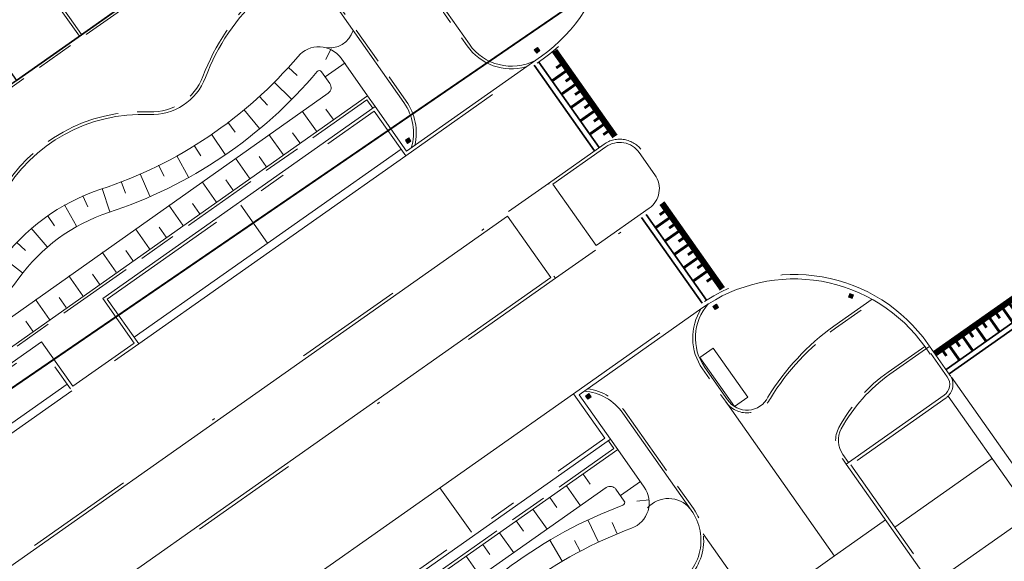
# Model space of a CAD drawing. Header units: metres. Extents: x 150385 to 171486, y 478588 to 485023.
# Tile 132 of 256: x 151078 to 151114, y 483980 to 484000. Entities that reach past the tile are written whole.
import ezdxf
from ezdxf.lldxf.tags import DXFTag

# ---------------------------------------------------------------- set-up
doc = ezdxf.new("R2010")
doc.units = ezdxf.units.M
for name, pattern in [('KAD', [12, 5, -1, 2, -1, 2, -1]), ('VH-GELEIDEBAND', [6, 2, -2, 0, -2]), ('VH-OPSLUITBAND_100X200', [16, 8, -2, 4, -2]), ('VH-OPSLUITBAND_120X250', [26, 16, -4, 2, -4])]:
    doc.linetypes.add(name, pattern=pattern)
for name, color, linetype, lineweight, true_color in [('B-WE-KG-GRENS_PERCEEL-GV', 150, 'KG-PERCEEL', 30, 0x007fff), ('N-WE-GW-GRONDWERKLIJN-G', 7, 'Continuous', 30, 0x4d4d4d), ('N2-GV-GW-TALUDARCERING-G', 7, 'Continuous', 15, 0x738c74), ('N2-WE-GW-GRONDWERKLIJN-G', 7, 'Continuous', 30, 0x4d4d4d)]:
    doc.layers.add(name, color=color, linetype=linetype, lineweight=lineweight, true_color=true_color)
for name, color, linetype, lineweight in [('N-WE-IE-MEUBILAIR_WEGMEUBILAIR_PAAL_OBJECT-S', 7, 'Continuous', 25), ('N-WE-VH-DREMPEL-S', 7, 'Continuous', 35), ('N-WE-VH-KANTOPSLUITING_ACHTERKANTBAND-G', 7, 'Continuous', 5), ('N-WE-VH-KANTOPSLUITING_GELEIDEBAND-ANTRACIET_40_120X250-G', 7, 'VH-GELEIDEBAND', 35), ('N-WE-VH-KANTOPSLUITING_OPSLUITBAND-ANTRACIET_100X200-G', 7, 'VH-OPSLUITBAND_100X200', 35), ('N-WE-VH-KANTOPSLUITING_OPSLUITBAND-ANTRACIET_120X250-G', 7, 'VH-OPSLUITBAND_120X250', 35), ('N-WE-VH-MATERIAALGRENS-G', 7, 'Continuous', 9), ('N2-WE-IE-MEUBILAIR_WEGMEUBILAIR_PAAL_OBJECT-S', 7, 'Continuous', 25), ('N2-WE-VH-KANTOPSLUITING_ACHTERKANTBAND-G', 7, 'Continuous', 5), ('N2-WE-VH-KANTOPSLUITING_OPSLUITBAND-ANTRACIET_100X200-G', 7, 'VH-OPSLUITBAND_100X200', 35), ('N2-WE-VH-KANTOPSLUITING_OPSLUITBAND-ANTRACIET_120X250-G', 7, 'VH-OPSLUITBAND_120X250', 35), ('N2-WE-VH-MATERIAALGRENS-G', 7, 'Continuous', 9), ('N2-XX-KG-GRENS_PERCEEL-G', 252, 'KAD', 15)]:
    doc.layers.add(name, color=color, linetype=linetype, lineweight=lineweight)
doc.styles.get("Standard").update_dxf_attribs({"font": 'NLCS-ISO.ttf'})
tags = doc.linetypes.add('KG-PERCEEL', pattern='A,5.5,-2,["P",Standard,S=1.8,R=0,X=-0.5,Y=-0.9],-2,5.5,-2,[5,NLCS.shx,S=0.75,R=0,X=0,Y=0],-2', length=19).pattern_tags.tags
tags[6] = DXFTag(74, 10)

# ---------------------------------------------------------------- blocks, each defined once
blk = doc.blocks.new('*U55')
at = {"color": 251, "true_color": 0x636466, "flags": 128}
for points, const_width in [([(0, 0.9), (6, 0.9)], 0.2), ([(0.3, 0.8), (0.3, 0.6)], 0.1), ([(0.6, 0.8), (0.6, 0.2)], 0.1), ([(0.9, 0.8), (0.9, 0.6)], 0.1), ([(1.2, 0.8), (1.2, 0.2)], 0.1), ([(1.5, 0.8), (1.5, 0.6)], 0.1), ([(1.8, 0.8), (1.8, 0.2)], 0.1), ([(2.1, 0.8), (2.1, 0.6)], 0.1), ([(2.4, 0.8), (2.4, 0.2)], 0.1), ([(2.7, 0.8), (2.7, 0.6)], 0.1), ([(3, 0.8), (3, 0.2)], 0.1), ([(3.3, 0.8), (3.3, 0.6)], 0.1), ([(3.6, 0.8), (3.6, 0.2)], 0.1), ([(3.9, 0.8), (3.9, 0.6)], 0.1), ([(4.2, 0.8), (4.2, 0.2)], 0.1), ([(4.5, 0.8), (4.5, 0.6)], 0.1), ([(4.8, 0.8), (4.8, 0.2)], 0.1), ([(5.1, 0.8), (5.1, 0.6)], 0.1), ([(5.4, 0.8), (5.4, 0.2)], 0.1), ([(5.7, 0.8), (5.7, 0.6)], 0.1)]:
    blk.add_lwpolyline(points, dxfattribs=dict(at, const_width=const_width))
for points in [[(0, 1), (6, 1)], [(0, 0.2), (6, 0.2)], [(0, 0), (6, 0)]]:
    blk.add_lwpolyline(points, dxfattribs=at)
blk = doc.blocks.new('*U56')
at = {"color": 251, "true_color": 0x636466, "flags": 128}
for points, const_width in [([(0, 0.9), (3.85, 0.9)], 0.2), ([(0.3, 0.8), (0.3, 0.6)], 0.1), ([(0.6, 0.8), (0.6, 0.2)], 0.1), ([(0.9, 0.8), (0.9, 0.6)], 0.1), ([(1.2, 0.8), (1.2, 0.2)], 0.1), ([(1.5, 0.8), (1.5, 0.6)], 0.1), ([(1.8, 0.8), (1.8, 0.2)], 0.1), ([(2.1, 0.8), (2.1, 0.6)], 0.1), ([(2.4, 0.8), (2.4, 0.2)], 0.1), ([(2.7, 0.8), (2.7, 0.6)], 0.1), ([(3, 0.8), (3, 0.2)], 0.1), ([(3.3, 0.8), (3.3, 0.6)], 0.1)]:
    blk.add_lwpolyline(points, dxfattribs=dict(at, const_width=const_width))
for points in [[(0, 1), (3.85, 1)], [(0, 0.2), (3.85, 0.2)], [(0, 0), (3.85, 0)]]:
    blk.add_lwpolyline(points, dxfattribs=at)

msp = doc.modelspace()

# ---------------------------------------------------------------- hatches: boundary and pattern name
at = {"layer": 'N-WE-IE-MEUBILAIR_WEGMEUBILAIR_PAAL_OBJECT-S', "lineweight": 5}
h = msp.add_hatch(color=7, dxfattribs=at)
h.dxf.hatch_style = 1
h.paths.add_polyline_path([(151108.152, 483989.983), (151108.204, 483990.118), (151108.065, 483990.173), (151108.012, 483990.037)])
h = msp.add_hatch(color=7, dxfattribs=at)
h.dxf.hatch_style = 1
h.paths.add_polyline_path([(151103.24, 483989.659), (151103.161, 483989.781), (151103.035, 483989.699), (151103.114, 483989.578)])
h = msp.add_hatch(color=7, dxfattribs=at)
h.dxf.hatch_style = 1
h.paths.add_polyline_path([(151098.564, 483986.374), (151098.48, 483986.492), (151098.358, 483986.404), (151098.442, 483986.286)])
h = msp.add_hatch(color=7, dxfattribs=at)
h.dxf.hatch_style = 1
h.paths.add_polyline_path([(151098.564, 483986.374), (151098.48, 483986.492), (151098.358, 483986.404), (151098.442, 483986.286)])
at = {"layer": 'N2-WE-IE-MEUBILAIR_WEGMEUBILAIR_PAAL_OBJECT-S', "lineweight": 5}
h = msp.add_hatch(color=7, dxfattribs=at)
h.dxf.hatch_style = 1
h.paths.add_polyline_path([(151096.591, 483999.211), (151096.679, 483999.096), (151096.56, 483999.005), (151096.472, 483999.12)])
h = msp.add_hatch(color=7, dxfattribs=at)
h.dxf.hatch_style = 1
h.paths.add_polyline_path([(151091.858, 483995.89), (151091.941, 483995.771), (151091.818, 483995.685), (151091.735, 483995.804)])

# ---------------------------------------------------------------- linework, layer by layer
at = {"layer": 'B-WE-KG-GRENS_PERCEEL-GV', "flags": 128}
for points in [[(150938.913, 484070.038), (150992.325, 483993.865), (151023.58, 483949.937), (151120.273, 484016.141), (151144.402, 484032.662), (151216.966, 484082.346), (151313.658, 484148.55), (151394.477, 484203.885), (151306.335, 484328.962)], [(150938.913, 484070.038), (150992.325, 483993.865), (151023.58, 483949.937), (151120.273, 484016.141), (151216.966, 484082.346), (151313.658, 484148.55), (151394.477, 484203.885), (151306.335, 484328.962)], [(150938.913, 484070.038), (150992.325, 483993.865), (151023.58, 483949.937), (151120.273, 484016.141), (151144.402, 484032.662), (151216.966, 484082.346), (151313.658, 484148.55), (151394.477, 484203.885), (151306.335, 484328.962)], [(150938.913, 484070.038), (150992.325, 483993.865), (151023.58, 483949.937), (151120.273, 484016.141), (151144.402, 484032.662), (151216.966, 484082.346), (151313.658, 484148.55), (151394.477, 484203.885), (151306.335, 484328.962)], [(150938.913, 484070.038), (150992.325, 483993.865), (151023.58, 483949.937), (151120.273, 484016.141), (151216.966, 484082.346), (151313.658, 484148.55), (151394.477, 484203.885), (151306.335, 484328.962)], [(151023.58, 483949.937), (151031.081, 483939.394), (151070.93, 483883.39), (151117.106, 483820.038), (151176.209, 483863.284), (151187.951, 483871.876), (151235.828, 483802.847), (151484.738, 483978.189), (151467.811, 484002.217), (151466.421, 484004.119), (151464.967, 484005.971), (151463.449, 484007.772), (151461.871, 484009.52), (151460.232, 484011.212), (151458.537, 484012.847), (151456.786, 484014.422), (151454.982, 484015.936), (151453.126, 484017.387), (151451.222, 484018.773), (151449.271, 484020.092), (151447.276, 484021.343), (151445.239, 484022.525), (151443.162, 484023.636), (151472.167, 484107.165), (151472.536, 484108.289), (151472.867, 484109.425), (151473.159, 484110.571), (151473.413, 484111.727), (151473.627, 484112.89), (151473.802, 484114.06), (151473.937, 484115.236), (151474.032, 484116.415), (151474.088, 484117.597), (151474.103, 484118.78), (151474.079, 484119.963), (151474.014, 484121.144), (151473.91, 484122.323), (151473.766, 484123.497), (151473.582, 484124.666), (151473.359, 484125.828), (151473.096, 484126.981), (151472.795, 484128.125), (151472.456, 484129.259), (151472.078, 484130.38), (151476.375, 484131.477), (151508.707, 484224.586), (151505.566, 484229.043), (151433.516, 484180.38), (151428.274, 484188.181), (151422.821, 484196.282), (151417.361, 484204.379), (151411.896, 484212.471), (151410.351, 484214.754), (151394.477, 484203.885), (151313.658, 484148.55), (151216.966, 484082.346), (151144.402, 484032.662), (151120.273, 484016.141)], [(151023.58, 483949.937), (151070.93, 483883.39), (151117.106, 483820.038), (151187.951, 483871.876), (151235.828, 483802.847), (151484.738, 483978.189), (151467.811, 484002.217), (151466.421, 484004.119), (151464.967, 484005.971), (151463.449, 484007.772), (151461.871, 484009.52), (151460.232, 484011.212), (151458.537, 484012.847), (151456.786, 484014.422), (151454.982, 484015.936), (151453.126, 484017.387), (151451.222, 484018.773), (151449.271, 484020.092), (151447.276, 484021.343), (151445.239, 484022.525), (151443.162, 484023.636), (151472.167, 484107.165), (151472.536, 484108.289), (151472.867, 484109.425), (151473.159, 484110.571), (151473.413, 484111.727), (151473.627, 484112.89), (151473.802, 484114.06), (151473.937, 484115.236), (151474.032, 484116.415), (151474.088, 484117.597), (151474.103, 484118.78), (151474.079, 484119.963), (151474.014, 484121.144), (151473.91, 484122.323), (151473.766, 484123.497), (151473.582, 484124.666), (151473.359, 484125.828), (151473.096, 484126.981), (151472.795, 484128.125), (151472.456, 484129.259), (151472.078, 484130.38), (151476.375, 484131.477), (151508.707, 484224.586), (151505.566, 484229.043), (151433.516, 484180.38), (151428.274, 484188.181), (151422.821, 484196.282), (151417.361, 484204.379), (151411.896, 484212.471), (151410.351, 484214.754), (151394.477, 484203.885), (151313.658, 484148.55), (151216.966, 484082.346), (151120.273, 484016.141)], [(151023.58, 483949.937), (151031.081, 483939.394), (151070.93, 483883.39), (151117.106, 483820.038), (151176.209, 483863.284), (151187.951, 483871.876), (151235.828, 483802.847), (151484.738, 483978.189), (151467.811, 484002.217), (151466.421, 484004.119), (151464.967, 484005.971), (151463.449, 484007.772), (151461.871, 484009.52), (151460.232, 484011.212), (151458.537, 484012.847), (151456.786, 484014.422), (151454.982, 484015.936), (151453.126, 484017.387), (151451.222, 484018.773), (151449.271, 484020.092), (151447.276, 484021.343), (151445.239, 484022.525), (151443.162, 484023.636), (151472.167, 484107.165), (151472.536, 484108.289), (151472.867, 484109.425), (151473.159, 484110.571), (151473.413, 484111.727), (151473.627, 484112.89), (151473.802, 484114.06), (151473.937, 484115.236), (151474.032, 484116.415), (151474.088, 484117.597), (151474.103, 484118.78), (151474.079, 484119.963), (151474.014, 484121.144), (151473.91, 484122.323), (151473.766, 484123.497), (151473.582, 484124.666), (151473.359, 484125.828), (151473.096, 484126.981), (151472.795, 484128.125), (151472.456, 484129.259), (151472.078, 484130.38), (151476.375, 484131.477), (151508.707, 484224.586), (151505.566, 484229.043), (151433.516, 484180.38), (151428.274, 484188.181), (151422.821, 484196.282), (151417.361, 484204.379), (151411.896, 484212.471), (151410.351, 484214.754), (151394.477, 484203.885), (151313.658, 484148.55), (151216.966, 484082.346), (151144.402, 484032.662), (151120.273, 484016.141)], [(151023.58, 483949.937), (151031.081, 483939.394), (151070.93, 483883.39), (151117.106, 483820.038), (151176.209, 483863.284), (151187.951, 483871.876), (151235.828, 483802.847), (151484.738, 483978.189), (151467.811, 484002.217), (151466.421, 484004.119), (151464.967, 484005.971), (151463.449, 484007.772), (151461.871, 484009.52), (151460.232, 484011.212), (151458.537, 484012.847), (151456.786, 484014.422), (151454.982, 484015.936), (151453.126, 484017.387), (151451.222, 484018.773), (151449.271, 484020.092), (151447.276, 484021.343), (151445.239, 484022.525), (151443.162, 484023.636), (151472.167, 484107.165), (151472.536, 484108.289), (151472.867, 484109.425), (151473.159, 484110.571), (151473.413, 484111.727), (151473.627, 484112.89), (151473.802, 484114.06), (151473.937, 484115.236), (151474.032, 484116.415), (151474.088, 484117.597), (151474.103, 484118.78), (151474.079, 484119.963), (151474.014, 484121.144), (151473.91, 484122.323), (151473.766, 484123.497), (151473.582, 484124.666), (151473.359, 484125.828), (151473.096, 484126.981), (151472.795, 484128.125), (151472.456, 484129.259), (151472.078, 484130.38), (151476.375, 484131.477), (151508.707, 484224.586), (151505.566, 484229.043), (151433.516, 484180.38), (151428.274, 484188.181), (151422.821, 484196.282), (151417.361, 484204.379), (151411.896, 484212.471), (151410.351, 484214.754), (151394.477, 484203.885), (151313.658, 484148.55), (151216.966, 484082.346), (151144.402, 484032.662), (151120.273, 484016.141)], [(151023.58, 483949.937), (151070.93, 483883.39), (151117.106, 483820.038), (151187.951, 483871.876), (151235.828, 483802.847), (151484.738, 483978.189), (151467.811, 484002.217), (151466.421, 484004.119), (151464.967, 484005.971), (151463.449, 484007.772), (151461.871, 484009.52), (151460.232, 484011.212), (151458.537, 484012.847), (151456.786, 484014.422), (151454.982, 484015.936), (151453.126, 484017.387), (151451.222, 484018.773), (151449.271, 484020.092), (151447.276, 484021.343), (151445.239, 484022.525), (151443.162, 484023.636), (151472.167, 484107.165), (151472.536, 484108.289), (151472.867, 484109.425), (151473.159, 484110.571), (151473.413, 484111.727), (151473.627, 484112.89), (151473.802, 484114.06), (151473.937, 484115.236), (151474.032, 484116.415), (151474.088, 484117.597), (151474.103, 484118.78), (151474.079, 484119.963), (151474.014, 484121.144), (151473.91, 484122.323), (151473.766, 484123.497), (151473.582, 484124.666), (151473.359, 484125.828), (151473.096, 484126.981), (151472.795, 484128.125), (151472.456, 484129.259), (151472.078, 484130.38), (151476.375, 484131.477), (151508.707, 484224.586), (151505.566, 484229.043), (151433.516, 484180.38), (151428.274, 484188.181), (151422.821, 484196.282), (151417.361, 484204.379), (151411.896, 484212.471), (151410.351, 484214.754), (151394.477, 484203.885), (151313.658, 484148.55), (151216.966, 484082.346), (151120.273, 484016.141)], [(151034.156, 483997.146), (151042.239, 484002.823), (151045.838, 484005.359), (151051.068, 484009.048), (151054.664, 484011.578), (151059.897, 484015.268), (151063.495, 484017.798), (151068.724, 484021.485), (151075.17, 484026.029), (151089.119, 484006.231), (151081.86, 484001.112), (151077.447, 483997.999), (151073.034, 483994.885), (151068.618, 483991.782), (151064.205, 483988.667), (151059.79, 483985.557), (151055.389, 483982.439), (151048.117, 483977.346)], [(151034.156, 483997.146), (151042.239, 484002.823), (151045.838, 484005.359), (151051.068, 484009.048), (151054.664, 484011.578), (151059.897, 484015.268), (151063.495, 484017.798), (151068.724, 484021.485), (151075.17, 484026.029), (151089.119, 484006.231), (151081.86, 484001.112), (151077.447, 483997.999), (151073.034, 483994.885), (151068.618, 483991.782), (151064.205, 483988.667), (151059.79, 483985.557), (151055.389, 483982.439), (151048.117, 483977.346)], [(151034.156, 483997.146), (151042.239, 484002.823), (151045.838, 484005.359), (151051.068, 484009.048), (151054.664, 484011.578), (151059.897, 484015.268), (151063.495, 484017.798), (151068.724, 484021.485), (151075.17, 484026.029), (151089.119, 484006.231), (151081.86, 484001.112), (151077.447, 483997.999), (151073.034, 483994.885), (151068.618, 483991.782), (151064.205, 483988.667), (151059.79, 483985.557), (151055.389, 483982.439), (151048.117, 483977.346)], [(151063.495, 484017.798), (151077.447, 483997.999), (151081.86, 484001.112), (151071.36, 484016.006), (151070.544, 484015.428), (151068.819, 484017.879), (151070.451, 484019.034), (151068.724, 484021.485)], [(151063.495, 484017.798), (151077.447, 483997.999), (151081.86, 484001.112), (151071.36, 484016.006), (151070.544, 484015.428), (151068.819, 484017.879), (151070.451, 484019.034), (151068.724, 484021.485)], [(151063.495, 484017.798), (151077.447, 483997.999), (151081.86, 484001.112), (151071.36, 484016.006), (151070.544, 484015.428), (151068.819, 484017.879), (151070.451, 484019.034), (151068.724, 484021.485)]]:
    msp.add_lwpolyline(points, close=True, dxfattribs=at)
at = {"layer": 'N-WE-GW-GRONDWERKLIJN-G', "color": 7, "lineweight": 5}
for p, q in [((151098.264, 483983.538), (151098.523, 483983.17)), ((151097.65, 483983.106), (151098.168, 483982.37)), ((151100.37, 483983.261), (151099.634, 483982.743)), ((151097.037, 483982.675), (151097.296, 483982.307)), ((151100.688, 483982.594), (151100.24, 483982.545)), ((151096.423, 483982.243), (151096.941, 483981.507)), ((151095.81, 483981.812), (151096.069, 483981.444)), ((151098.825, 483981.034), (151098.442, 483981.849)), ((151099.511, 483981.338), (151099.338, 483981.754)), ((151095.196, 483981.38), (151095.714, 483980.644)), ((151094.583, 483980.949), (151094.842, 483980.581)), ((151097.499, 483980.333), (151097.042, 483981.109)), ((151098.154, 483980.699), (151097.944, 483981.097)), ((151093.97, 483980.517), (151094.487, 483979.781))]:
    msp.add_line(p, q, dxfattribs=at)
at = {"layer": 'N-WE-GW-GRONDWERKLIJN-G', "color": 7, "lineweight": 5, "flags": 128}
for points in [[(151100.044, 483981.548, 0.138894), (151092.983, 483976.361, -0.158157), (151089.137, 483973.754, 0.087133), (151085.581, 483972.01, 0.001384), (151085.173, 483971.711, -0.645972), (151083.584, 483972.604, -0.220696), (151084.172, 483973.625), (151099.541, 483984.437), (151100.511, 483983.061, -0.491462), (151100.044, 483981.548)], [(151099.472, 483982.973, 0.412909), (151099.117, 483983.038), (151084.864, 483973.012, 0.969691), (151085.051, 483972.737, -0.087133), (151088.886, 483974.618, 0.158157), (151092.272, 483976.914, -0.138894), (151099.729, 483982.391, 0.491462), (151099.775, 483982.542), (151099.47, 483982.976)]]:
    msp.add_lwpolyline(points, format="xyb", dxfattribs=at)
at = {"layer": 'N-WE-IE-MEUBILAIR_WEGMEUBILAIR_PAAL_OBJECT-S', "color": 7, "lineweight": 5}
for points in [[(151108.152, 483989.983), (151108.204, 483990.118), (151108.065, 483990.173), (151108.012, 483990.037)], [(151103.24, 483989.659), (151103.161, 483989.781), (151103.035, 483989.699), (151103.114, 483989.578)], [(151098.564, 483986.374), (151098.48, 483986.492), (151098.358, 483986.404), (151098.442, 483986.286)], [(151098.564, 483986.374), (151098.48, 483986.492), (151098.358, 483986.404), (151098.442, 483986.286)]]:
    msp.add_lwpolyline(points, close=True, dxfattribs=at)
at = {"layer": 'N-WE-VH-KANTOPSLUITING_ACHTERKANTBAND-G', "color": 7, "lineweight": 5, "flags": 128}
msp.add_lwpolyline([(151097.157, 483994.191), (151099.102, 483995.562, -0.414214), (151100.329, 483995.35), (151100.905, 483994.532, -0.414214), (151100.692, 483993.306), (151098.747, 483991.935)], format="xyb", close=True, dxfattribs=at)
msp.add_lwpolyline([(151058.493, 483966.945), (151095.489, 483993.016), (151097.079, 483990.76), (151060.083, 483964.688)], close=True, dxfattribs=at)
for points in [[(151111.015, 483987.946), (151110.826, 483988.214, 0.414214), (151102.632, 483989.633), (151098.12, 483986.453), (151099.276, 483984.814), (151089.221, 483977.728), (151088.066, 483979.368), (151085.859, 483977.813), (151087.011, 483976.178), (151076.957, 483969.092)], [(151102.863, 483989.788, 0.347847), (151102.734, 483987.458), (151103.573, 483986.267, 0.577902), (151105.056, 483986.363, -0.099452), (151107.475, 483988.975), (151108.879, 483989.965)], [(151110.971, 483988.217), (151109.535, 483987.205, 0.115128), (151107.751, 483985.202, 0.285472), (151107.806, 483984.254), (151108.014, 483983.959)], [(151111.04, 483987.961), (151111.644, 483987.105, -0.414214), (151111.528, 483986.436), (151107.932, 483983.902), (151118.497, 483968.91), (151122.175, 483971.502, -0.414214), (151122.705, 483971.411), (151123.922, 483969.683, -0.377784), (151123.079, 483961.954, 0.367844), (151121.106, 483946.37), (151137.492, 483921.303), (151154.377, 483899.02, 0.404128)], [(151098.299, 483986.581, -0.22703), (151099.726, 483985.771), (151102.234, 483982.212)], [(151099.276, 483984.814), (151099.537, 483984.443), (151084.176, 483973.619, 0.566915), (151084.215, 483971.332, -0.214171), (151085.138, 483969.979, 0.336593), (151086.344, 483968.854, 0.330071)], [(151102.235, 483982.211, -0.47792), (151101.47, 483979.378, -0.111065), (151098.228, 483978.592, 0.336386), (151096.168, 483977.11, -0.281935), (151091.545, 483973.032, 0.216555), (151087.365, 483970.203, -0.214709), (151082.039, 483966.503, 0.229774), (151077.742, 483963.356, -0.243381), (151074.797, 483961.313, 0.248288), (151070.138, 483958.018, -0.045752), (151069.366, 483956.817, -0.507691), (151066.315, 483956.851), (151063.729, 483960.574, -0.199588), (151063.419, 483962)]]:
    msp.add_lwpolyline(points, format="xyb", dxfattribs=at)
msp.add_lwpolyline([(151111.137, 483988.032), (151111.137, 483988.032)], dxfattribs=at)
at = {"layer": 'N-WE-VH-KANTOPSLUITING_GELEIDEBAND-ANTRACIET_40_120X250-G', "color": 7, "lineweight": 5, "ltscale": 2, "flags": 128}
msp.add_lwpolyline([(151096.99, 483994.22), (151099.033, 483995.66, -0.414214), (151100.427, 483995.419), (151101.003, 483994.602, -0.414214), (151100.761, 483993.208), (151098.718, 483991.768), (151096.99, 483994.22)], format="xyb", dxfattribs=at)
msp.add_lwpolyline([(151058.326, 483966.974), (151095.518, 483993.183), (151097.247, 483990.731), (151060.054, 483964.521), (151058.326, 483966.974)], dxfattribs=at)
at = {"layer": 'N-WE-VH-KANTOPSLUITING_GELEIDEBAND-ANTRACIET_40_120X250-G', "color": 7, "lineweight": 5, "ltscale": 2}
msp.add_lwpolyline([(151111.137, 483988.032), (151111.137, 483988.032), (151111.742, 483987.174, -0.414214), (151111.597, 483986.338), (151108.099, 483983.873), (151118.526, 483969.077), (151122.106, 483971.6, -0.414214), (151122.803, 483971.48), (151124.02, 483969.753, -0.377784), (151123.16, 483961.865, 0.367844), (151121.206, 483946.436), (151137.59, 483921.373), (151154.472, 483899.092, 0.404128)], format="xyb", dxfattribs=at)
at = {"layer": 'N-WE-VH-KANTOPSLUITING_OPSLUITBAND-ANTRACIET_100X200-G', "color": 7, "lineweight": 5, "ltscale": 0.35, "flags": 128}
for points in [[(151102.607, 483989.616, 0.30591), (151102.652, 483987.401), (151103.491, 483986.21, 0.575801), (151105.144, 483986.315, -0.09931), (151107.533, 483988.894), (151108.975, 483989.91)], [(151110.815, 483988.229), (151109.477, 483987.287, 0.115128), (151107.664, 483985.25, 0.285472), (151107.725, 483984.196), (151107.802, 483984.086), (151107.932, 483983.902)], [(151063.306, 483961.919, 0.186718), (151063.647, 483960.517), (151066.234, 483956.794, 0.507638), (151069.445, 483956.756, 0.045749), (151070.227, 483957.973, -0.248288), (151074.81, 483961.214, 0.243381), (151077.831, 483963.309, -0.229774), (151082.057, 483966.404, 0.214708), (151087.45, 483970.151, -0.216554), (151091.563, 483972.934, 0.281935), (151096.263, 483977.081, -0.325522), (151098.147, 483978.493, 0.112078), (151101.591, 483979.324, 0.464088), (151102.316, 483982.269), (151099.808, 483985.828, 0.211332), (151098.425, 483986.669)], [(151099.194, 483984.756), (151099.393, 483984.474), (151084.114, 483973.707, 0.561621), (151084.162, 483971.247, -0.214171), (151085.039, 483969.961, 0.322497), (151086.259, 483968.765, 0.316373)], [(151120.319, 483962.156), (151107.416, 483980.466), (151066.218, 483951.434), (151064.695, 483950.361, 0.07236), (151063.023, 483948.777, -0.14161), (151058.508, 483945.544, 0.068548), (151056.084, 483944.291), (151046.618, 483937.62)]]:
    msp.add_lwpolyline(points, format="xyb", dxfattribs=at)
at = {"layer": 'N-WE-VH-KANTOPSLUITING_OPSLUITBAND-ANTRACIET_120X250-G', "color": 7, "lineweight": 5, "ltscale": 0.5, "flags": 128}
msp.add_lwpolyline([(151050.672, 483939.769), (151047.245, 483937.354, -0.414245), (151046.548, 483937.474), (151043.968, 483941.136, -0.414185), (151045.417, 483949.497), (151063.579, 483962.296), (151064.732, 483960.661), (151074.541, 483967.573), (151073.389, 483969.208), (151075.841, 483970.936), (151076.993, 483969.301), (151086.802, 483976.214), (151085.65, 483977.849), (151088.102, 483979.577), (151089.258, 483977.937), (151099.067, 483984.85), (151097.911, 483986.49), (151102.57, 483989.773, -0.414214), (151110.931, 483988.325), (151111.137, 483988.032)], format="xyb", dxfattribs=at)
at = {"layer": 'N-WE-VH-MATERIAALGRENS-G', "color": 7, "lineweight": 5, "flags": 128}
for points in [[(151095.518, 483993.183), (151096.99, 483994.22)], [(151095.518, 483993.183), (151096.99, 483994.22)], [(151098.718, 483991.768), (151097.247, 483990.731)], [(151098.718, 483991.768), (151097.247, 483990.731)], [(151111.8, 483987.092), (151122.803, 483971.48)], [(151088.102, 483979.577), (151097.911, 483986.49)], [(151111.679, 483986.395), (151122.106, 483971.6)], [(151103.491, 483986.21), (151107.498, 483980.524)], [(151109.712, 483981.584), (151113.292, 483984.107)], [(151093.007, 483983.033), (151094.159, 483981.399)], [(151111.152, 483979.54), (151114.732, 483982.063)], [(151107.416, 483980.466), (151109.378, 483981.849)], [(151104.661, 483978.525), (151102.681, 483981.336)]]:
    msp.add_lwpolyline(points, dxfattribs=at)
msp.add_lwpolyline([(151103.821, 483986.022), (151104.312, 483986.368), (151103.044, 483988.166), (151102.554, 483987.821)], close=True, dxfattribs=at)
at = {"layer": 'N-WE-VH-MATERIAALGRENS-G', "color": 7, "lineweight": 5}
msp.add_arc((151101.402, 483981.605), 1.034, 40.2755, 137.8039, dxfattribs=at)
at = {"layer": 'N2-GV-GW-TALUDARCERING-G', "color": 7, "lineweight": 5}
for p, q in [((151089.004, 483999.173), (151088.807, 483998.769)), ((151089.526, 483998.649), (151088.79, 483998.131)), ((151087.425, 483998.487), (151087.759, 483998.185)), ((151086.909, 483997.943), (151087.547, 483997.309)), ((151086.368, 483997.424), (151086.672, 483997.092)), ((151085.803, 483996.931), (151086.379, 483996.24)), ((151088.465, 483996.14), (151087.946, 483996.876)), ((151089.078, 483996.573), (151088.818, 483996.941)), ((151085.216, 483996.465), (151085.487, 483996.106)), ((151087.852, 483995.708), (151087.593, 483996.075)), ((151084.607, 483996.026), (151085.117, 483995.284)), ((151087.24, 483995.275), (151086.721, 483996.01)), ((151083.979, 483995.616), (151084.216, 483995.234)), ((151083.333, 483995.236), (151083.771, 483994.45)), ((151086.014, 483994.41), (151085.495, 483995.145)), ((151086.627, 483994.843), (151086.367, 483995.21)), ((151082.669, 483994.887), (151082.87, 483994.484)), ((151081.297, 483994.283), (151081.459, 483993.863)), ((151081.99, 483994.569), (151082.353, 483993.745)), ((151084.789, 483993.545), (151084.27, 483994.28)), ((151085.402, 483993.978), (151085.142, 483994.345)), ((151080.591, 483994.029), (151080.875, 483993.175)), ((151079.89, 483993.764), (151080.07, 483993.352)), ((151079.218, 483993.431), (151079.658, 483992.645)), ((151083.563, 483992.68), (151083.044, 483993.415)), ((151084.176, 483993.112), (151083.917, 483993.48)), ((151078.583, 483993.032), (151078.841, 483992.663)), ((151077.991, 483992.572), (151078.578, 483991.89)), ((151082.338, 483991.815), (151081.819, 483992.55)), ((151082.951, 483992.247), (151082.691, 483992.615)), ((151077.448, 483992.056), (151077.774, 483991.746)), ((151081.725, 483991.382), (151081.466, 483991.75)), ((151076.958, 483991.488), (151077.668, 483990.935)), ((151081.113, 483990.95), (151080.594, 483991.685)), ((151079.887, 483990.085), (151079.368, 483990.82)), ((151080.5, 483990.517), (151080.24, 483990.885)), ((151078.662, 483989.22), (151078.143, 483989.955)), ((151079.275, 483989.652), (151079.015, 483990.02)), ((151078.049, 483988.787), (151077.79, 483989.155))]:
    msp.add_line(p, q, dxfattribs=at)
at = {"layer": 'N2-WE-GW-GRONDWERKLIJN-G', "color": 7, "lineweight": 5, "flags": 128}
msp.add_lwpolyline([(151087.791, 483998.885, -0.138431), (151080.551, 483994.002, 0.158157), (151076.802, 483991.258, -0.087133), (151073.964, 483988.495, -0.001384), (151073.545, 483988.212, 0.657739), (151073.857, 483986.435, 0.238627), (151075.011, 483986.625), (151090.347, 483997.432), (151089.372, 483998.815, 0.490899)], format="xyb", close=True, dxfattribs=at)
msp.add_lwpolyline([(151088.96, 483997.889, -0.412909), (151088.902, 483997.533), (151074.665, 483987.483, -0.969691), (151074.47, 483987.752, 0.087133), (151077.532, 483990.731, -0.158157), (151080.833, 483993.147, 0.138894), (151088.498, 483998.327, -0.491462), (151088.656, 483998.32), (151088.962, 483997.887)], format="xyb", dxfattribs=at)
at = {"layer": 'N2-WE-IE-MEUBILAIR_WEGMEUBILAIR_PAAL_OBJECT-S', "color": 7, "lineweight": 5}
for points in [[(151096.591, 483999.211), (151096.679, 483999.096), (151096.56, 483999.005), (151096.472, 483999.12)], [(151091.858, 483995.89), (151091.941, 483995.771), (151091.818, 483995.685), (151091.735, 483995.804)]]:
    msp.add_lwpolyline(points, close=True, dxfattribs=at)
at = {"layer": 'N2-WE-VH-KANTOPSLUITING_ACHTERKANTBAND-G', "color": 7, "lineweight": 5, "flags": 128}
for points in [[(151096.73, 483998.894, 0.414272), (151098.149, 484007.087), (151094.291, 484012.563, 0.414213), (151093.761, 484012.655), (151089.985, 484009.993), (151080.86, 484022.941), (151084.637, 484025.603, 0.414214), (151084.728, 484026.132), (151083.795, 484027.456), (151088.896, 484031.051), (151103.25, 484010.682, 0.414214), (151111.444, 484009.262)], [(151022.01, 483988.614), (151035.992, 483968.773), (151037.889, 483970.11, 0.068548), (151039.864, 483971.953, -0.14161), (151044.473, 483975.149, 0.07236), (151046.502, 483976.178), (151048.017, 483977.263), (151089.117, 484006.226), (151075.165, 484026.024)], [(151096.499, 483998.731, -0.372655), (151094.085, 483999.331), (151093.253, 484000.511, -0.551222), (151093.717, 484001.816, 0.098374), (151097.315, 484003.413), (151099.139, 484004.699)], [(151091.951, 483995.526, 0.233539), (151091.681, 483997.187), (151089.092, 484000.861, 0.451512), (151086.439, 484001.143, 0.117582), (151084.387, 483998.106, -0.324558), (151082.328, 483996.749, 0.281935), (151076.933, 483993.767, -0.216572), (151072.848, 483990.802, 0.214702), (151067.586, 483987.011, -0.229774), (151063.178, 483984.023, 0.248895), (151060.228, 483981.864, -0.28615), (151054.767, 483978.424, 0.608499), (151053.231, 483975.419), (151055.846, 483971.761, 0.20529), (151057.126, 483970.985, 0.191823)], [(151096.73, 483998.894), (151091.776, 483995.403), (151090.621, 483997.043), (151080.616, 483989.992), (151081.771, 483988.352), (151079.515, 483986.763), (151078.363, 483988.398), (151068.358, 483981.347), (151069.51, 483979.712), (151067.254, 483978.122), (151066.102, 483979.757), (151056.096, 483972.706), (151057.249, 483971.071), (151039.185, 483958.341, -0.414271), (151030.991, 483959.761), (151029.847, 483961.384)], [(151090.621, 483997.043), (151090.347, 483997.432), (151075.011, 483986.625, -0.52178), (151072.867, 483987.451, 0.200387), (151071.905, 483988.752, -0.332544), (151071.267, 483990.302, -0.330071)]]:
    msp.add_lwpolyline(points, format="xyb", dxfattribs=at)
msp.add_lwpolyline([(151078.606, 484001.265), (151079.758, 483999.63)], dxfattribs=at)
at = {"layer": 'N2-WE-VH-KANTOPSLUITING_OPSLUITBAND-ANTRACIET_100X200-G', "color": 7, "lineweight": 5, "ltscale": 0.35, "flags": 128}
for points in [[(151021.928, 483988.556), (151035.968, 483968.634), (151037.946, 483970.028, 0.068548), (151039.942, 483971.89, -0.14161), (151044.505, 483975.054, 0.072372), (151046.56, 483976.096), (151048.075, 483977.181), (151089.256, 484006.202)], [(151096.165, 483998.496, -0.315687), (151094.004, 483999.273), (151093.173, 484000.452, -0.550272), (151093.695, 484001.914, 0.098374), (151097.257, 484003.495), (151099.118, 484004.806)], [(151092.079, 483995.616, 0.217183), (151091.763, 483997.245), (151089.174, 484000.919, 0.451535), (151086.372, 484001.217, 0.117582), (151084.294, 483998.142, -0.324558), (151082.332, 483996.849, 0.281935), (151076.846, 483993.817, -0.216572), (151072.828, 483990.9, 0.214702), (151067.5, 483987.061, -0.229774), (151063.164, 483984.122, 0.248895), (151060.138, 483981.908, -0.28615), (151054.767, 483978.524, 0.608499), (151053.15, 483975.36), (151055.764, 483971.703, 0.191823), (151057.01, 483970.903)], [(151090.539, 483996.985), (151090.322, 483997.293), (151075.091, 483986.559, -0.528118), (151072.77, 483987.427, 0.200387), (151071.854, 483988.666, -0.31795), (151071.153, 483990.251, -0.31795)]]:
    msp.add_lwpolyline(points, format="xyb", dxfattribs=at)
msp.add_lwpolyline([(151078.688, 484001.323), (151079.84, 483999.688)], dxfattribs=at)
at = {"layer": 'N2-WE-VH-KANTOPSLUITING_OPSLUITBAND-ANTRACIET_120X250-G', "color": 7, "lineweight": 5, "ltscale": 0.5, "flags": 128}
msp.add_lwpolyline([(151031.747, 483966.47), (151028.393, 483964.107, 0.414215), (151028.273, 483963.41), (151030.893, 483959.692, 0.41427), (151039.254, 483958.243), (151057.416, 483971.042), (151056.263, 483972.677), (151066.073, 483979.59), (151067.225, 483977.955), (151069.677, 483979.683), (151068.525, 483981.318), (151078.334, 483988.231), (151079.486, 483986.595), (151081.938, 483988.323), (151080.783, 483989.963), (151090.592, 483996.876), (151091.748, 483995.236), (151096.799, 483998.796, 0.414214), (151098.247, 484007.157)], format="xyb", dxfattribs=at)
at = {"layer": 'N2-WE-VH-MATERIAALGRENS-G', "color": 7, "lineweight": 5, "flags": 128}
msp.add_lwpolyline([(151088.766, 483999.216, 0.393482), (151089.812, 483999.84)], format="xyb", dxfattribs=at)
for points in [[(151081.766, 483988.569), (151091.575, 483995.481)], [(151081.938, 483988.323), (151091.748, 483995.236)], [(151086.67, 483992.025), (151085.691, 483993.415)], [(151069.504, 483979.928), (151079.313, 483986.841)], [(151069.677, 483979.683), (151079.486, 483986.595)]]:
    msp.add_lwpolyline(points, dxfattribs=at)
at = {"layer": 'N2-XX-KG-GRENS_PERCEEL-G', "color": 7, "lineweight": 5, "flags": 128}
msp.add_lwpolyline([(151048.115, 483977.331), (151089.117, 484006.226), (151075.165, 484026.024), (151034.163, 483997.129)], close=True, dxfattribs=at)

# ---------------------------------------------------------------- block references
at = {"layer": 'N-WE-VH-DREMPEL-S', "color": 7, "lineweight": 5, "xscale": -1}
for name, p, rotation in [('*U56', (151098.687, 483995.416), 305.1725480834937), ('*U55', (151116.618, 483990.671), 35.17254808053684)]:
    msp.add_blockref(name, p, dxfattribs=dict(at, rotation=rotation))
at = {"layer": 'N-WE-VH-DREMPEL-S', "color": 7, "lineweight": 5, "rotation": 305.1725480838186}
msp.add_blockref('*U56', (151100.415, 483992.964), dxfattribs=at)

doc.saveas('drawing.dxf')
